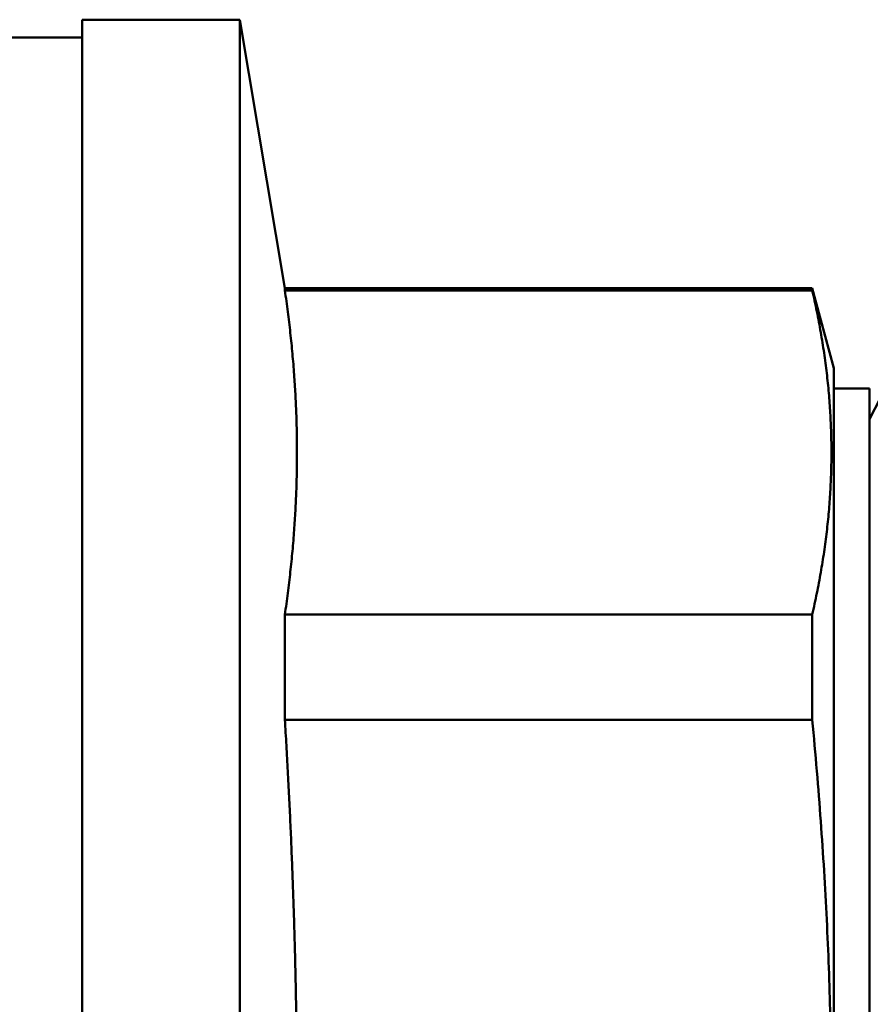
# Model space of a CAD drawing. Header units: millimetres. Extents: x 65 to 370, y 57 to 247.
# Tile 11 of 24: x 113 to 125, y 204 to 218. Entities that reach past the tile are written whole.
import ezdxf

# ---------------------------------------------------------------- set-up
doc = ezdxf.new("R2010")
doc.units = ezdxf.units.MM
doc.layers.add('Видимый контур (ГОСТ)', color=7, linetype='Continuous', lineweight=50)

msp = doc.modelspace()

# ---------------------------------------------------------------- linework, layer by layer
at = {"layer": 'Видимый контур (ГОСТ)'}
for p, q in [((114.302, 217.999), (114.302, 174.499)), ((116.502, 217.999), (114.302, 217.999)), ((116.502, 217.999), (116.502, 174.499)), ((117.133, 214.249), (116.502, 217.999)), ((114.302, 217.749), (108.302, 217.749)), ((117.133, 214.249), (117.133, 214.219)), ((117.133, 214.249), (124.502, 214.249)), ((117.133, 214.219), (124.502, 214.219)), ((124.802, 213.13), (124.502, 214.249)), ((124.502, 214.249), (124.502, 214.219)), ((124.802, 179.369), (124.802, 213.13)), ((125.302, 212.849), (124.802, 212.849)), ((125.302, 212.849), (125.302, 179.649)), ((125.302, 212.421), (125.457, 212.718)), ((117.133, 209.691), (124.502, 209.691)), ((117.133, 209.691), (117.133, 208.221)), ((124.502, 209.691), (124.502, 208.221)), ((117.133, 208.221), (124.502, 208.221))]:
    msp.add_line(p, q, dxfattribs=at)
for points, weights in [([(117.302, 211.955), (117.302, 213.055), (117.133, 214.219)], [1, 1.03152033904, 1.03363323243]), ([(124.502, 209.691), (125.023, 211.955), (124.502, 214.219)], [1, 1.05882352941, 1]), ([(117.133, 209.691), (117.302, 210.856), (117.302, 211.955)], [1.03363323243, 1.03152033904, 1]), ([(117.302, 202.755), (117.302, 205.41), (117.133, 208.221)], [1, 1.03152033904, 1.03363323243]), ([(124.502, 197.289), (125.023, 202.755), (124.502, 208.221)], [1, 1.05882352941, 1])]:
    msp.add_rational_spline(points, weights, degree=2, dxfattribs=at)

doc.saveas('drawing.dxf')
